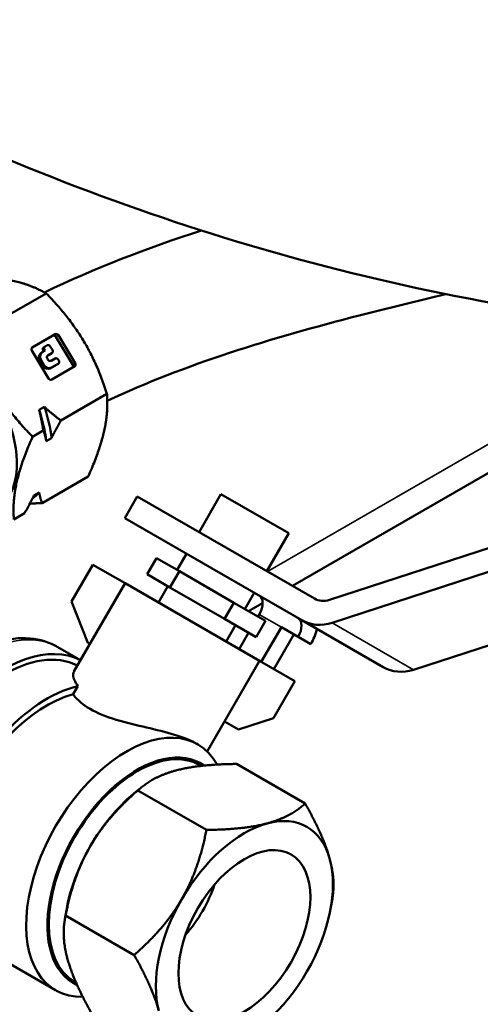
# Model space of a CAD drawing. Header units: inches. Extents: x 1 to 237, y 4 to 150.
# Tile 100 of 237: x 206.17 to 208.01, y 34.99 to 38.92. Entities that reach past the tile are written whole.
import ezdxf

# ---------------------------------------------------------------- set-up
doc = ezdxf.new("R2010")
doc.units = ezdxf.units.IN
doc.header["$LTSCALE"] = 7
doc.header["$MEASUREMENT"] = 0
doc.layers.add('Visible (ANSI)', color=7, linetype='Continuous', lineweight=50)
doc.layers.add('Visible Narrow (ANSI)', color=7, linetype='Continuous', lineweight=35)

msp = doc.modelspace()

# ---------------------------------------------------------------- linework, layer by layer
at = {"layer": 'Visible (ANSI)'}
for p, q in [((206.2744, 37.8302), (206.0902, 37.7238)), ((206.3012, 37.6605), (206.2167, 37.6118)), ((206.2189, 37.6138), (206.3108, 37.6669)), ((206.3231, 37.6624), (206.3903, 37.5512)), ((207.2578, 36.6609), (209.0103, 37.6727)), ((206.2698, 37.6177), (206.2782, 37.6226)), ((206.3806, 37.5449), (206.3134, 37.6561)), ((206.2842, 37.49), (206.217, 37.6012)), ((206.258, 37.5941), (206.2532, 37.5909)), ((206.2589, 37.5946), (206.2702, 37.6012)), ((206.2652, 37.5983), (206.2631, 37.6019)), ((206.2694, 37.6175), (206.2646, 37.6143)), ((206.2702, 37.6012), (206.2679, 37.6051)), ((206.2923, 37.5881), (206.2794, 37.5806)), ((206.2971, 37.5913), (206.2811, 37.582)), ((206.2905, 37.6181), (206.299, 37.6039)), ((206.2975, 37.5915), (206.2927, 37.5883)), ((206.2604, 37.5414), (206.2493, 37.5598)), ((206.2652, 37.5446), (206.2541, 37.563)), ((206.2792, 37.5694), (206.2816, 37.5653)), ((206.3179, 37.5457), (206.291, 37.5302)), ((206.2939, 37.5608), (206.3099, 37.5701)), ((206.3227, 37.5489), (206.2959, 37.5334)), ((206.3231, 37.5491), (206.3183, 37.546)), ((206.3222, 37.5656), (206.3246, 37.5616)), ((206.3884, 37.5386), (206.2965, 37.4855)), ((206.5171, 37.4286), (206.3329, 37.3222)), ((206.2461, 37.3643), (206.2673, 37.3765)), ((206.263, 37.2819), (206.2202, 37.2572)), ((206.2958, 37.252), (206.2746, 37.2398)), ((206.4423, 37.0984), (206.2581, 36.992)), ((206.2253, 37.0219), (206.2465, 37.0341)), ((206.5884, 36.9319), (206.6384, 37.0185)), ((206.6384, 37.0185), (207.3455, 36.6103)), ((206.8848, 36.8763), (206.9723, 37.0278)), ((207.243, 36.8716), (206.9723, 37.0278)), ((206.1882, 36.9517), (206.1454, 36.927)), ((207.2955, 36.5237), (206.5884, 36.9319)), ((207.4061, 36.6053), (208.2657, 36.8851)), ((207.1555, 36.72), (207.243, 36.8716)), ((206.7148, 36.7723), (206.6773, 36.7074)), ((206.7148, 36.7723), (206.8063, 36.7195)), ((206.7973, 36.7247), (206.8348, 36.7897)), ((208.2762, 36.7935), (207.4166, 36.5137)), ((206.3757, 36.5986), (206.4607, 36.7458)), ((206.4607, 36.7458), (206.5892, 36.6717)), ((206.8063, 36.7195), (206.7688, 36.6545)), ((206.8063, 36.7195), (207.0242, 36.5937)), ((206.7688, 36.6545), (206.6773, 36.7074)), ((206.3855, 36.3189), (206.5892, 36.6717)), ((207.1261, 36.3617), (206.5892, 36.6717)), ((206.7223, 36.5948), (206.7598, 36.6598)), ((206.9867, 36.5288), (206.7688, 36.6545)), ((206.4409, 36.4339), (206.3757, 36.5986)), ((207.068, 36.5685), (207.1055, 36.6334)), ((207.7416, 36.3261), (208.6012, 36.6059)), ((207.0242, 36.5937), (206.9867, 36.5288)), ((207.0242, 36.5937), (207.1505, 36.5208)), ((207.0828, 36.5599), (207.1386, 36.5921)), ((207.113, 36.4559), (206.9867, 36.5288)), ((207.1505, 36.5208), (207.113, 36.4559)), ((207.1251, 36.547), (207.1201, 36.5383)), ((207.6205, 36.336), (207.2955, 36.5237)), ((206.993, 36.4386), (207.0305, 36.5035)), ((207.1335, 36.3574), (207.2135, 36.496)), ((207.2135, 36.496), (207.2807, 36.4572)), ((207.0826, 36.4734), (207.0451, 36.4084)), ((207.2635, 36.4671), (207.1835, 36.3285)), ((207.2807, 36.4572), (207.3307, 36.4283)), ((206.4117, 36.3642), (206.3213, 36.4164)), ((206.4492, 36.4292), (206.4409, 36.4339)), ((206.917, 35.9994), (207.1261, 36.3617)), ((207.1261, 36.3617), (207.2673, 36.2801)), ((206.3823, 36.2278), (206.4009, 36.26)), ((207.2673, 36.2801), (207.1823, 36.1329)), ((207.1823, 36.1329), (207.0423, 36.0867)), ((207.0423, 36.0867), (206.9861, 36.1192)), ((206.8794, 36.0278), (206.8706, 36.0329)), ((206.8938, 35.9415), (206.8881, 35.9448)), ((207.3087, 35.7913), (207.0349, 35.9494)), ((206.6243, 35.8307), (206.6522, 35.8539)), ((206.9144, 35.6857), (206.6406, 35.8437)), ((207.4112, 35.3763), (207.4173, 35.4121)), ((206.3551, 35.3644), (206.3489, 35.3286)), ((206.6257, 35.1857), (206.3519, 35.3437)), ((206.3119, 35.0448), (205.9937, 35.2286)), ((206.3938, 35.0755), (206.3881, 35.0788))]:
    msp.add_line(p, q, dxfattribs=at)
for centre, major_axis, ratio, start_param, end_param in [((205.8744, 37.3122), (0.2, -0.3464), 0.57735, 0.364831, 2.769433), ((206.3064, 37.652), (-0.00551, 0.00835), 0.816009, 4.66357, 6.234366), ((206.316, 37.6584), (-0.00551, 0.00835), 0.816009, 4.66357, 6.234366), ((206.2834, 37.614), (-0.00551, 0.00835), 0.816009, 4.66357, 6.234366), ((206.2241, 37.6053), (-0.00551, 0.00835), 0.816009, 6.234366, 7.805162), ((206.267, 37.57), (-0.0138, 0.0209), 0.816009, 0, 1.521977), ((206.2718, 37.5732), (-0.0138, 0.0209), 0.816009, 6.234366, 7.805162), ((206.2701, 37.606), (-0.00551, 0.00835), 0.816009, 0, 1.521977), ((206.2749, 37.6092), (-0.00551, 0.00835), 0.816009, 6.234366, 7.805162), ((206.2862, 37.5734), (-0.00551, 0.00835), 0.816009, 6.234366, 7.805162), ((206.2872, 37.5966), (0.00551, -0.00835), 0.816009, 6.234366, 6.283185), ((206.292, 37.5998), (0.00551, -0.00835), 0.816009, 6.234366, 7.805162), ((206.2829, 37.5548), (0.0138, -0.0209), 0.816009, 4.66357, 6.234366), ((206.2887, 37.5694), (0.00551, -0.00835), 0.816009, 4.66357, 6.234366), ((206.3151, 37.5615), (-0.00551, 0.00835), 0.816009, 4.66357, 6.234366), ((206.3127, 37.5543), (0.00551, -0.00835), 0.816009, 6.234366, 6.283185), ((206.3176, 37.5575), (0.00551, -0.00835), 0.816009, 6.234366, 7.805162), ((206.3736, 37.5408), (0.00551, -0.00835), 0.816009, 0.325209, 1.521977), ((206.3832, 37.5471), (0.00551, -0.00835), 0.816009, 6.234366, 7.805162), ((206.2781, 37.5517), (0.0138, -0.0209), 0.816009, 4.66357, 6.234366), ((206.2913, 37.4941), (0.00551, -0.00835), 0.816009, 4.66357, 6.234366), ((205.9699, 37.3673), (0.2175, -0.3767), 0.57735, 0.922146, 1.241358), ((205.9911, 37.3796), (0.2175, -0.3767), 0.57735, 0.922146, 1.241358), ((205.9911, 37.3796), (0.2175, -0.3767), 0.57735, 0.049995, 0.194161), ((207.0926, 36.5658), (0.0325, 0.0563), 0.57735, 4.712389, 6.283185), ((207.3955, 36.6969), (-0.05, -0.0866), 0.816497, 0, 0.737082), ((207.2482, 36.4759), (0.0325, 0.0563), 0.57735, 4.712389, 6.283185), ((207.3955, 36.6969), (-0.1, -0.1732), 0.816497, 0, 0.737082), ((207.2482, 36.4759), (-0.0825, -0.1429), 0.57735, 1.570796, 1.97571), ((206.1078, 35.818), (-0.3, -0.5196), 0.57735, 3.170284, 6.283185), ((206.1078, 35.818), (-0.3125, -0.5413), 0.57735, 3.169136, 6.566979), ((207.7205, 36.5092), (-0.1, -0.1732), 0.816497, 0, 0.737082), ((206.2775, 35.72), (-0.3, -0.5196), 0.57735, 3.631953, 6.61383), ((206.2775, 35.72), (-0.2837, -0.4915), 0.57735, 3.662785, 6.283185), ((206.5957, 35.5363), (0.2837, 0.4915), 0.57735, 5.948813, 9.75915), ((206.6381, 35.5118), (-0.25, -0.433), 0.57735, 3.141593, 6.283185), ((206.6381, 35.5118), (-0.2537, -0.4395), 0.57735, 3.087469, 6.337309), ((206.7003, 35.4759), (0.25, 0.433), 0.57735, 1.002273, 1.570796), ((207.0659, 35.2648), (0.25, 0.433), 0.57735, 5.759587, 6.806784), ((207.0659, 35.2648), (-0.25, -0.433), 0.57735, 3.665191, 4.712389), ((206.7003, 35.4759), (0.25, 0.433), 0.57735, 1.570796, 2.139319), ((207.0659, 35.2648), (0.25, 0.433), 0.57735, 4.712389, 5.759587), ((206.723, 35.4628), (-0.1758, -0.3045), 0.57735, 1.233718, 1.907875), ((207.0659, 35.2648), (-0.25, -0.433), 0.57735, 4.712389, 5.759587), ((207.0659, 35.2648), (0.25, 0.433), 0.57735, 3.665191, 4.712389)]:
    msp.add_ellipse(centre, major_axis=major_axis, ratio=ratio, start_param=start_param, end_param=end_param, dxfattribs=at)
msp.add_ellipse((207.0659, 35.2648), major_axis=(-0.1864, -0.3228), ratio=0.57735, dxfattribs=at)
for points, knots in [([(219.8452, 44.6344), (219.7481, 44.4568), (219.6477, 44.281), (219.198, 43.5276), (218.8139, 42.9685), (217.9829, 41.9132), (217.5335, 41.4138), (216.5813, 40.4926), (216.0755, 40.0678), (215.0213, 39.3112), (214.4697, 38.9765), (213.3383, 38.4159), (212.755, 38.1864), (211.5797, 37.8486), (210.9838, 37.7358), (209.8064, 37.6347), (209.2203, 37.641), (208.0833, 37.7689), (207.5269, 37.8855), (206.4607, 38.2148), (205.9452, 38.425), (205.2692, 38.7662), (205.0913, 38.8625), (204.9161, 38.9637)], [44.987781, 44.987781, 44.987781, 44.987781, 46.528733, 46.528733, 51.674042, 51.674042, 56.819023, 56.819023, 61.957189, 61.957189, 67.065917, 67.065917, 72.096689, 72.096689, 76.978984, 76.978984, 81.646942, 81.646942, 86.08134, 86.08134, 90.335711, 90.335711, 91.879885, 91.879885, 91.879885, 91.879885]), ([(207.8689, 37.8274), (207.7536, 37.799), (207.6383, 37.7708), (207.1754, 37.6522), (206.8292, 37.5468), (206.5184, 37.4007)], [5.457954, 5.457954, 5.457954, 5.457954, 6.47532, 6.47532, 9.569497, 9.569497, 9.569497, 9.569497]), ([(206.3213, 36.4164), (206.2875, 36.4359), (206.2493, 36.4475), (206.1669, 36.4549), (206.1227, 36.4494), (206.0288, 36.4214), (205.9792, 36.3967), (205.882, 36.3304), (205.8344, 36.2881), (205.7474, 36.1917), (205.7078, 36.1375), (205.64, 36.0227), (205.6118, 35.9621), (205.5691, 35.8395), (205.5548, 35.7776), (205.5422, 35.6574), (205.544, 35.5993), (205.566, 35.4938), (205.5858, 35.446), (205.6375, 35.3769), (205.6649, 35.352), (205.6963, 35.3339)], [5.497787, 5.497787, 5.497787, 5.497787, 5.759541, 5.759541, 6.04561, 6.04561, 6.373342, 6.373342, 6.713946, 6.713946, 7.051878, 7.051878, 7.388028, 7.388028, 7.725642, 7.725642, 8.066203, 8.066203, 8.396267, 8.396267, 8.63938, 8.63938, 8.63938, 8.63938]), ([(206.3856, 36.3189), (206.3833, 36.3149), (206.3822, 36.31), (206.3826, 36.2928), (206.3883, 36.277), (206.4009, 36.26)], [-3.1675035, -3.1675035, -3.1675035, -3.1675035, -3.0324478, -3.0324478, -2.7497424, -2.7497424, -2.7497424, -2.7497424]), ([(206.3823, 36.2278), (206.3832, 36.2265), (206.3841, 36.2253), (206.3993, 36.205), (206.422, 36.1855), (206.4786, 36.1528), (206.5151, 36.1382), (206.594, 36.1141), (206.6364, 36.1042), (206.713, 36.0861), (206.7528, 36.0766), (206.8217, 36.0558), (206.8507, 36.0444), (206.8706, 36.0329)], [2.107203, 2.107203, 2.107203, 2.107203, 2.127848, 2.127848, 2.432542, 2.432542, 2.737235, 2.737235, 3.041929, 3.041929, 3.345371, 3.345371, 3.648812, 3.648812, 3.648812, 3.648812])]:
    msp.add_open_spline(points, degree=3, knots=knots, dxfattribs=at)
msp.add_open_spline([(206.268, 37.8338), (206.4676, 37.93), (206.6785, 38.0118), (206.8948, 38.0812)], degree=3, dxfattribs=at)
for points, weights in [([(206.2744, 37.8302), (206.1636, 37.8935), (205.957, 37.9015)], [1.10345439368, 1.27415938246, 1.10345439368]), ([(206.5171, 37.4286), (206.4437, 37.6571), (206.2744, 37.8302)], [1.10345439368, 1.27415938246, 1.10345439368]), ([(205.9775, 37.6588), (206.051, 37.4303), (206.2202, 37.2572)], [1.10345439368, 1.27415938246, 1.10345439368]), ([(206.4423, 37.0984), (206.5276, 37.2912), (206.5171, 37.4286)], [1.10345439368, 1.27415938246, 1.10345439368]), ([(206.263, 37.2819), (206.2562, 37.3258), (206.2461, 37.3643)], [1.01371323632, 1.01077867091, 1]), ([(206.2673, 37.3765), (206.2968, 37.3492), (206.3329, 37.3222)], [1, 1.01077867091, 1.01371323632]), ([(206.3329, 37.3222), (206.3116, 37.2846), (206.2958, 37.252)], [1.01371323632, 1.01077867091, 1]), ([(206.2746, 37.2398), (206.2711, 37.2612), (206.263, 37.2819)], [1, 1.01077867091, 1.01371323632]), ([(206.2202, 37.2572), (206.1349, 37.0644), (206.1454, 36.927)], [1.10345439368, 1.27415938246, 1.10345439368]), ([(206.2465, 37.0341), (206.25, 37.0127), (206.2581, 36.992)], [1, 1.01077867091, 1.01371323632]), ([(206.1882, 36.9517), (206.2095, 36.9893), (206.2253, 37.0219)], [1.01371323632, 1.01077867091, 1]), ([(206.2581, 36.992), (206.2324, 36.9907), (206.2093, 36.9903)], [1.01371323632, 1.01194317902, 1.00731927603]), ([(207.0349, 35.9494), (206.8833, 35.9476), (206.7918, 35.9231)], [1, 1.0379548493, 1]), ([(206.7918, 35.9231), (206.7003, 35.8985), (206.6406, 35.8437)], [1, 1.0379548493, 1]), ([(206.6406, 35.8437), (206.5173, 35.7363), (206.4503, 35.6202)], [1, 1.0379548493, 1]), ([(207.1574, 35.712), (207.2489, 35.7365), (207.3087, 35.7913)], [1, 1.0379548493, 1]), ([(207.3087, 35.7913), (207.3829, 35.6592), (207.4074, 35.5677)], [1, 1.0379548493, 1]), ([(206.9144, 35.6857), (207.0659, 35.6875), (207.1574, 35.712)], [1, 1.0379548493, 1]), ([(206.8159, 35.4092), (206.8829, 35.5252), (206.9144, 35.6857)], [1, 1.0379548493, 1]), ([(206.4503, 35.6202), (206.3833, 35.5042), (206.3519, 35.3437)], [1, 1.0379548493, 1]), ([(207.4074, 35.5677), (207.4297, 35.4843), (207.4173, 35.4121)], [1, 1.03444770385, 1.00636614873]), ([(206.6257, 35.1857), (206.7489, 35.2931), (206.8159, 35.4092)], [1, 1.0379548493, 1]), ([(206.3519, 35.3437), (206.3343, 35.2646), (206.3588, 35.1731)], [1, 1.0379548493, 1]), ([(206.7244, 34.962), (206.6999, 35.0535), (206.6257, 35.1857)], [1, 1.0379548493, 1]), ([(206.3588, 35.1731), (206.3833, 35.0816), (206.4576, 34.9494)], [1, 1.0379548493, 1])]:
    msp.add_rational_spline(points, weights, degree=2, dxfattribs=at)
at = {"layer": 'Visible Narrow (ANSI)'}
for p, q in [((206.3108, 37.6669), (206.3012, 37.6605)), ((206.3134, 37.6561), (206.3231, 37.6624)), ((207.1582, 36.7184), (208.8352, 37.6866)), ((206.2183, 37.6134), (206.2189, 37.6138)), ((206.2631, 37.6019), (206.2679, 37.6051)), ((206.2804, 37.5816), (206.2811, 37.582)), ((206.2971, 37.5913), (206.2923, 37.5881)), ((206.2493, 37.5598), (206.2541, 37.563)), ((206.2652, 37.5446), (206.2604, 37.5414)), ((206.3227, 37.5489), (206.3179, 37.5457)), ((206.3903, 37.5512), (206.3806, 37.5449)), ((206.291, 37.5302), (206.2959, 37.5334)), ((207.1251, 36.547), (207.2135, 36.496)), ((207.7416, 36.3261), (207.4166, 36.5137))]:
    msp.add_line(p, q, dxfattribs=at)
msp.add_ellipse((206.0088, 35.8752), major_axis=(-0.3125, -0.5413), ratio=0.57735, start_param=3.141593, end_param=6.283185, dxfattribs=at)

doc.saveas('drawing.dxf')
